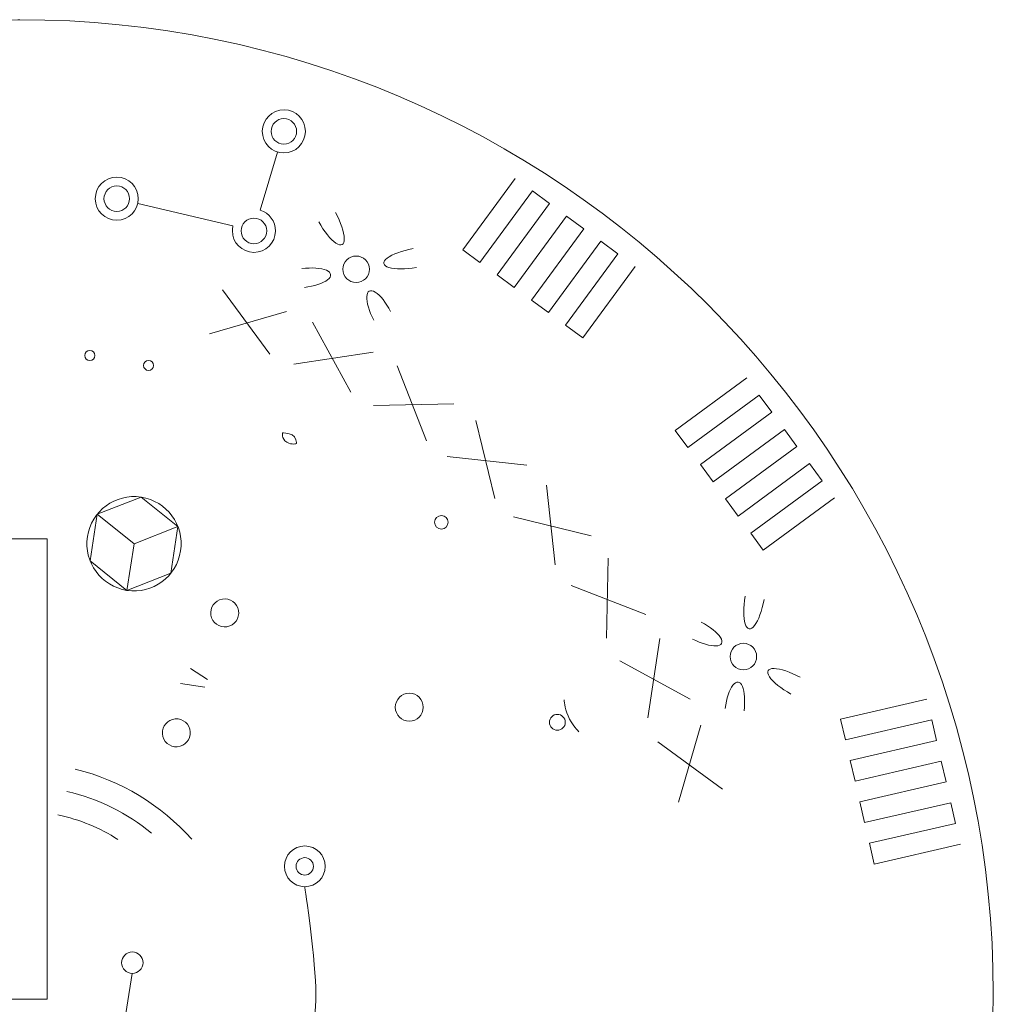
# Model space of a CAD drawing. Header units: millimetres. Extents: x -235 to 244, y -214 to 172.
# Tile 108 of 108: x 192 to 244, y 95 to 148. Entities that reach past the tile are written whole.
import ezdxf

# ---------------------------------------------------------------- set-up
doc = ezdxf.new("R2010")
doc.units = ezdxf.units.MM
doc.header["$MEASUREMENT"] = 0
doc.layers.add('Layer 1', color=7, linetype='Continuous')

msp = doc.modelspace()

# ---------------------------------------------------------------- linework, layer by layer
at = {"layer": 'Layer 1', "lineweight": 15}
for points, knots in [([(191.9191, 147.8991), (163.2559, 147.8454), (140.0484, 124.5935), (140.0484, 95.9303), (140.0484, 95.9303), (140.0484, 67.2287), (163.3166, 43.9619), (192.0168, 43.9619), (192.0168, 43.9619), (220.7188, 43.9619), (243.9856, 67.2301), (243.9856, 95.9303), (243.9856, 95.9303), (243.9856, 124.6323), (220.7188, 147.8991), (192.0168, 147.8991), (192.0168, 147.8991), (192.0168, 147.8991), (191.9191, 147.8991), (191.9191, 147.8991)], [0, 0, 0, 0, 0.1666667, 0.1666667, 0.1666667, 0.1666667, 0.3333333, 0.3333333, 0.3333333, 0.3333333, 0.5, 0.5, 0.5, 0.5, 0.6666667, 0.6666667, 0.6666667, 0.6666667, 1, 1, 1, 1]), ([(190.5412, 120.1951), (190.5412, 120.1951), (193.4929, 120.1951), (193.4929, 120.1951), (193.4929, 120.1951), (193.4929, 120.1951), (193.4929, 95.6287), (193.4929, 95.6287), (193.4929, 95.6287), (193.4929, 95.6287), (190.5412, 95.6287), (190.5412, 95.6287), (190.5412, 95.6287), (190.5412, 95.6287), (190.5412, 120.1951), (190.5412, 120.1951)], [0, 0, 0, 0, 0.2, 0.2, 0.2, 0.2, 0.4, 0.4, 0.4, 0.4, 0.6, 0.6, 0.6, 0.6, 1, 1, 1, 1])]:
    msp.add_open_spline(points, degree=3, knots=knots, dxfattribs=at)
at = {"layer": 'Layer 1', "color": 1, "lineweight": 15}
for points, knots in [([(204.9676, 141.9488), (204.9621, 141.3134), (205.4735, 140.7939), (206.1088, 140.7885), (206.1088, 140.7885), (206.7442, 140.7827), (207.2637, 141.294), (207.2677, 141.9294), (207.2677, 141.9294), (207.2732, 142.5647), (206.7632, 143.0842), (206.1279, 143.0896), (206.1279, 143.0896), (205.4929, 143.0951), (204.9734, 142.5838), (204.9676, 141.9488)], [0, 0, 0, 0, 0.2, 0.2, 0.2, 0.2, 0.4, 0.4, 0.4, 0.4, 0.6, 0.6, 0.6, 0.6, 1, 1, 1, 1]), ([(205.4362, 141.9389), (205.4362, 141.5628), (205.7424, 141.257), (206.1184, 141.257), (206.1184, 141.257), (206.4959, 141.257), (206.8007, 141.5628), (206.8007, 141.9389), (206.8007, 141.9389), (206.8007, 142.3167), (206.4959, 142.6211), (206.1184, 142.6211), (206.1184, 142.6211), (205.7424, 142.6211), (205.4362, 142.3167), (205.4362, 141.9389)], [0, 0, 0, 0, 0.2, 0.2, 0.2, 0.2, 0.4, 0.4, 0.4, 0.4, 0.6, 0.6, 0.6, 0.6, 1, 1, 1, 1]), ([(196.0505, 138.3479), (196.0505, 137.7126), (196.5645, 137.1986), (197.1998, 137.1986), (197.1998, 137.1986), (197.8348, 137.1986), (198.3503, 137.7126), (198.3503, 138.3479), (198.3503, 138.3479), (198.3503, 138.9829), (197.8348, 139.4984), (197.1998, 139.4984), (197.1998, 139.4984), (196.5645, 139.4984), (196.0505, 138.9829), (196.0505, 138.3479)], [0, 0, 0, 0, 0.2, 0.2, 0.2, 0.2, 0.4, 0.4, 0.4, 0.4, 0.6, 0.6, 0.6, 0.6, 1, 1, 1, 1]), ([(224.8664, 134.7344), (224.8664, 134.7344), (222.0721, 130.9259), (222.0721, 130.9259), (222.0721, 130.9259), (222.0721, 130.9259), (221.1584, 131.5954), (221.1584, 131.5954), (221.1584, 131.5954), (221.1584, 131.5954), (223.9517, 135.4058), (223.9517, 135.4058), (223.9517, 135.4058), (223.9517, 135.4058), (223.038, 136.0754), (223.038, 136.0754), (223.038, 136.0754), (223.038, 136.0754), (220.2433, 132.2664), (220.2433, 132.2664), (220.2433, 132.2664), (220.2433, 132.2664), (219.3296, 132.9377), (219.3296, 132.9377), (219.3296, 132.9377), (219.3296, 132.9377), (222.1229, 136.7467), (222.1229, 136.7467), (222.1229, 136.7467), (222.1229, 136.7467), (221.2092, 137.4177), (221.2092, 137.4177), (221.2092, 137.4177), (221.2092, 137.4177), (218.4145, 133.6073), (218.4145, 133.6073), (218.4145, 133.6073), (218.4145, 133.6073), (217.5012, 134.2787), (217.5012, 134.2787), (217.5012, 134.2787), (217.5012, 134.2787), (220.2955, 138.0872), (220.2955, 138.0872), (220.2955, 138.0872), (220.2955, 138.0872), (219.3808, 138.7586), (219.3808, 138.7586), (219.3808, 138.7586), (219.3808, 138.7586), (216.586, 134.9496), (216.586, 134.9496), (216.586, 134.9496), (216.586, 134.9496), (215.6724, 135.6206), (215.6724, 135.6206), (215.6724, 135.6206), (215.6724, 135.6206), (218.4671, 139.4296), (218.4671, 139.4296)], [0, 0, 0, 0, 0.0625, 0.0625, 0.0625, 0.0625, 0.125, 0.125, 0.125, 0.125, 0.1875, 0.1875, 0.1875, 0.1875, 0.25, 0.25, 0.25, 0.25, 0.3125, 0.3125, 0.3125, 0.3125, 0.375, 0.375, 0.375, 0.375, 0.4375, 0.4375, 0.4375, 0.4375, 0.5, 0.5, 0.5, 0.5, 0.5625, 0.5625, 0.5625, 0.5625, 0.625, 0.625, 0.625, 0.625, 0.6875, 0.6875, 0.6875, 0.6875, 0.75, 0.75, 0.75, 0.75, 0.8125, 0.8125, 0.8125, 0.8125, 0.875, 0.875, 0.875, 0.875, 1, 1, 1, 1]), ([(196.5176, 138.3479), (196.5176, 137.9715), (196.8234, 137.6657), (197.1998, 137.6657), (197.1998, 137.6657), (197.5773, 137.6657), (197.8832, 137.9715), (197.8832, 138.3479), (197.8832, 138.3479), (197.8832, 138.7254), (197.5773, 139.0313), (197.1998, 139.0313), (197.1998, 139.0313), (196.8234, 139.0313), (196.5176, 138.7254), (196.5176, 138.3479)], [0, 0, 0, 0, 0.2, 0.2, 0.2, 0.2, 0.4, 0.4, 0.4, 0.4, 0.6, 0.6, 0.6, 0.6, 1, 1, 1, 1]), ([(203.3996, 136.8942), (203.3802, 136.8112), (203.3692, 136.7273), (203.3692, 136.6419), (203.3692, 136.6419), (203.3636, 136.0066), (203.8737, 135.4869), (204.5087, 135.4816), (204.5087, 135.4816), (205.1441, 135.4774), (205.6637, 135.9872), (205.669, 136.6225), (205.669, 136.6225), (205.6732, 137.1337), (205.3398, 137.5856), (204.8505, 137.7331)], [0, 0, 0, 0, 0.2, 0.2, 0.2, 0.2, 0.4, 0.4, 0.4, 0.4, 0.6, 0.6, 0.6, 0.6, 1, 1, 1, 1]), ([(203.8377, 136.6296), (203.8377, 136.2517), (204.1422, 135.9459), (204.52, 135.9459), (204.52, 135.9459), (204.896, 135.9459), (205.2019, 136.2517), (205.2019, 136.6296), (205.2019, 136.6296), (205.2019, 137.0056), (204.896, 137.3115), (204.52, 137.3115), (204.52, 137.3115), (204.1422, 137.3115), (203.8377, 137.0056), (203.8377, 136.6296)], [0, 0, 0, 0, 0.2, 0.2, 0.2, 0.2, 0.4, 0.4, 0.4, 0.4, 0.6, 0.6, 0.6, 0.6, 1, 1, 1, 1]), ([(208.87, 137.6078), (209.1569, 137.0857), (209.3362, 136.5551), (209.3416, 136.2187), (209.3416, 136.2187), (209.3472, 135.881), (209.1777, 135.7886), (208.8978, 135.9746), (208.8978, 135.9746), (208.6165, 136.1608), (208.2667, 136.5976), (207.98, 137.1211)], [0, 0, 0, 0, 0.25, 0.25, 0.25, 0.25, 0.5, 0.5, 0.5, 0.5, 1, 1, 1, 1]), ([(213.1932, 134.6836), (212.6061, 134.5788), (212.0466, 134.5759), (211.7255, 134.6778), (211.7255, 134.6778), (211.4046, 134.7798), (211.3702, 134.9703), (211.6361, 135.1767), (211.6361, 135.1767), (211.902, 135.3834), (212.4271, 135.5764), (213.0141, 135.6812)], [0, 0, 0, 0, 0.25, 0.25, 0.25, 0.25, 0.5, 0.5, 0.5, 0.5, 1, 1, 1, 1]), ([(209.9757, 133.8719), (209.5841, 133.8719), (209.2673, 134.1891), (209.2673, 134.5803), (209.2673, 134.5803), (209.2673, 134.9715), (209.5841, 135.2887), (209.9757, 135.2887), (209.9757, 135.2887), (210.3669, 135.2887), (210.6837, 134.9715), (210.6837, 134.5803), (210.6837, 134.5803), (210.6837, 134.1891), (210.3669, 133.8719), (209.9757, 133.8719)], [0, 0, 0, 0, 0.2, 0.2, 0.2, 0.2, 0.4, 0.4, 0.4, 0.4, 0.6, 0.6, 0.6, 0.6, 1, 1, 1, 1]), ([(207.0829, 134.6161), (207.6067, 134.6834), (208.1041, 134.6491), (208.3867, 134.5278), (208.3867, 134.5278), (208.6691, 134.405), (208.6939, 134.2135), (208.4513, 134.0247), (208.4513, 134.0247), (208.2088, 133.8346), (207.7363, 133.6774), (207.2111, 133.61)], [0, 0, 0, 0, 0.25, 0.25, 0.25, 0.25, 0.5, 0.5, 0.5, 0.5, 1, 1, 1, 1]), ([(210.914, 131.8669), (210.6686, 132.3368), (210.5281, 132.8139), (210.5445, 133.1211), (210.5445, 133.1211), (210.5613, 133.4285), (210.7333, 133.5178), (210.9939, 133.3567), (210.9939, 133.3567), (211.2558, 133.194), (211.5684, 132.8054), (211.8126, 132.3371)], [0, 0, 0, 0, 0.25, 0.25, 0.25, 0.25, 0.5, 0.5, 0.5, 0.5, 1, 1, 1, 1]), ([(196.0283, 129.9818), (196.0283, 129.833), (195.9083, 129.713), (195.7598, 129.713), (195.7598, 129.713), (195.6123, 129.713), (195.4924, 129.833), (195.4924, 129.9818), (195.4924, 129.9818), (195.4924, 130.1293), (195.6123, 130.2492), (195.7598, 130.2492), (195.7598, 130.2492), (195.9083, 130.2492), (196.0283, 130.1293), (196.0283, 129.9818)], [0, 0, 0, 0, 0.2, 0.2, 0.2, 0.2, 0.4, 0.4, 0.4, 0.4, 0.6, 0.6, 0.6, 0.6, 1, 1, 1, 1]), ([(199.1676, 129.4527), (199.1676, 129.3038), (199.0477, 129.1838), (198.8988, 129.1838), (198.8988, 129.1838), (198.7514, 129.1838), (198.6314, 129.3038), (198.6314, 129.4527), (198.6314, 129.4527), (198.6314, 129.6001), (198.7514, 129.7201), (198.8988, 129.7201), (198.8988, 129.7201), (199.0477, 129.7201), (199.1676, 129.6001), (199.1676, 129.4527)], [0, 0, 0, 0, 0.2, 0.2, 0.2, 0.2, 0.4, 0.4, 0.4, 0.4, 0.6, 0.6, 0.6, 0.6, 1, 1, 1, 1]), ([(230.821, 128.7803), (230.821, 128.7803), (227.012, 125.9856), (227.012, 125.9856), (227.012, 125.9856), (227.012, 125.9856), (227.682, 125.0719), (227.682, 125.0719), (227.682, 125.0719), (227.682, 125.0719), (231.4923, 127.8666), (231.4923, 127.8666), (231.4923, 127.8666), (231.4923, 127.8666), (232.1619, 126.9515), (232.1619, 126.9515), (232.1619, 126.9515), (232.1619, 126.9515), (228.3529, 124.1568), (228.3529, 124.1568), (228.3529, 124.1568), (228.3529, 124.1568), (229.0243, 123.2431), (229.0243, 123.2431), (229.0243, 123.2431), (229.0243, 123.2431), (232.8329, 126.0378), (232.8329, 126.0378), (232.8329, 126.0378), (232.8329, 126.0378), (233.5042, 125.1227), (233.5042, 125.1227), (233.5042, 125.1227), (233.5042, 125.1227), (229.6939, 122.328), (229.6939, 122.328), (229.6939, 122.328), (229.6939, 122.328), (230.3648, 121.4146), (230.3648, 121.4146), (230.3648, 121.4146), (230.3648, 121.4146), (234.1738, 124.2093), (234.1738, 124.2093), (234.1738, 124.2093), (234.1738, 124.2093), (234.8451, 123.2942), (234.8451, 123.2942), (234.8451, 123.2942), (234.8451, 123.2942), (231.0362, 120.4995), (231.0362, 120.4995), (231.0362, 120.4995), (231.0362, 120.4995), (231.7057, 119.5858), (231.7057, 119.5858), (231.7057, 119.5858), (231.7057, 119.5858), (235.5161, 122.3805), (235.5161, 122.3805)], [0, 0, 0, 0, 0.0625, 0.0625, 0.0625, 0.0625, 0.125, 0.125, 0.125, 0.125, 0.1875, 0.1875, 0.1875, 0.1875, 0.25, 0.25, 0.25, 0.25, 0.3125, 0.3125, 0.3125, 0.3125, 0.375, 0.375, 0.375, 0.375, 0.4375, 0.4375, 0.4375, 0.4375, 0.5, 0.5, 0.5, 0.5, 0.5625, 0.5625, 0.5625, 0.5625, 0.625, 0.625, 0.625, 0.625, 0.6875, 0.6875, 0.6875, 0.6875, 0.75, 0.75, 0.75, 0.75, 0.8125, 0.8125, 0.8125, 0.8125, 0.875, 0.875, 0.875, 0.875, 1, 1, 1, 1]), ([(206.044, 125.8557), (206.044, 125.8557), (205.9777, 125.5404), (206.2701, 125.3626), (206.2701, 125.3626), (206.5608, 125.1848), (206.7993, 125.2839), (206.7993, 125.2839), (206.7993, 125.2839), (206.7993, 125.2839), (206.7605, 125.6698), (206.5594, 125.7552), (206.5594, 125.7552), (206.3583, 125.842), (206.044, 125.8557), (206.044, 125.8557)], [0, 0, 0, 0, 0.2, 0.2, 0.2, 0.2, 0.4, 0.4, 0.4, 0.4, 0.6, 0.6, 0.6, 0.6, 1, 1, 1, 1]), ([(200.6061, 119.5584), (200.3969, 118.1843), (199.1139, 117.242), (197.7414, 117.4498), (197.7414, 117.4498), (196.3674, 117.6594), (195.4247, 118.9425), (195.6329, 120.3149), (195.6329, 120.3149), (195.8422, 121.6875), (197.1251, 122.6314), (198.4979, 122.4234), (198.4979, 122.4234), (199.8716, 122.2139), (200.8143, 120.9308), (200.6061, 119.5584)], [0, 0, 0, 0, 0.2, 0.2, 0.2, 0.2, 0.4, 0.4, 0.4, 0.4, 0.6, 0.6, 0.6, 0.6, 1, 1, 1, 1]), ([(198.4979, 122.4234), (198.4979, 122.4234), (200.4617, 120.8524), (200.4617, 120.8524), (200.4617, 120.8524), (200.4617, 120.8524), (200.0839, 118.3663), (200.0839, 118.3663), (200.0839, 118.3663), (200.0839, 118.3663), (197.7414, 117.4498), (197.7414, 117.4498), (197.7414, 117.4498), (197.7414, 117.4498), (195.7777, 119.0208), (195.7777, 119.0208), (195.7777, 119.0208), (195.7777, 119.0208), (196.1566, 121.5068), (196.1566, 121.5068), (196.1566, 121.5068), (196.1566, 121.5068), (198.4979, 122.4234), (198.4979, 122.4234)], [0, 0, 0, 0, 0.1428571, 0.1428571, 0.1428571, 0.1428571, 0.2857143, 0.2857143, 0.2857143, 0.2857143, 0.4285714, 0.4285714, 0.4285714, 0.4285714, 0.5714286, 0.5714286, 0.5714286, 0.5714286, 0.7142857, 0.7142857, 0.7142857, 0.7142857, 1, 1, 1, 1]), ([(196.1567, 121.5067), (196.1567, 121.5067), (198.1202, 119.9358), (198.1202, 119.9358), (198.1202, 119.9358), (198.1202, 119.9358), (197.7414, 117.4497), (197.7414, 117.4497)], [0, 0, 0, 0, 0.3333333, 0.3333333, 0.3333333, 0.3333333, 1, 1, 1, 1]), ([(214.8853, 121.0809), (214.8853, 120.8826), (214.7241, 120.7214), (214.5258, 120.7214), (214.5258, 120.7214), (214.3272, 120.7214), (214.166, 120.8826), (214.166, 121.0809), (214.166, 121.0809), (214.166, 121.2795), (214.3272, 121.4407), (214.5258, 121.4407), (214.5258, 121.4407), (214.7241, 121.4407), (214.8853, 121.2795), (214.8853, 121.0809)], [0, 0, 0, 0, 0.2, 0.2, 0.2, 0.2, 0.4, 0.4, 0.4, 0.4, 0.6, 0.6, 0.6, 0.6, 1, 1, 1, 1]), ([(203.0827, 115.5097), (203.4904, 115.5784), (203.7646, 115.9631), (203.6972, 116.3695), (203.6972, 116.3695), (203.6295, 116.7759), (203.2452, 117.0502), (202.8373, 116.9829), (202.8373, 116.9829), (202.4309, 116.9152), (202.1566, 116.5309), (202.224, 116.1244), (202.224, 116.1244), (202.2917, 115.7177), (202.676, 115.4419), (203.0827, 115.5097)], [0, 0, 0, 0, 0.2, 0.2, 0.2, 0.2, 0.4, 0.4, 0.4, 0.4, 0.6, 0.6, 0.6, 0.6, 1, 1, 1, 1]), ([(230.7465, 117.1317), (230.6418, 116.5447), (230.6406, 115.9853), (230.7426, 115.6641), (230.7426, 115.6641), (230.8431, 115.3431), (231.0346, 115.3085), (231.2414, 115.5747), (231.2414, 115.5747), (231.4481, 115.8406), (231.6397, 116.3656), (231.7459, 116.9524)], [0, 0, 0, 0, 0.25, 0.25, 0.25, 0.25, 0.5, 0.5, 0.5, 0.5, 1, 1, 1, 1]), ([(227.9313, 114.8523), (228.4, 114.607), (228.8779, 114.4665), (229.1855, 114.4827), (229.1855, 114.4827), (229.4929, 114.4996), (229.581, 114.6717), (229.4197, 114.932), (229.4197, 114.932), (229.2585, 115.1941), (228.8699, 115.5066), (228.4001, 115.7506)], [0, 0, 0, 0, 0.25, 0.25, 0.25, 0.25, 0.5, 0.5, 0.5, 0.5, 1, 1, 1, 1]), ([(229.9352, 113.9139), (229.9352, 113.5226), (230.252, 113.2055), (230.6432, 113.2055), (230.6432, 113.2055), (231.0348, 113.2055), (231.353, 113.5226), (231.353, 113.9139), (231.353, 113.9139), (231.353, 114.3051), (231.0348, 114.6222), (230.6432, 114.6222), (230.6432, 114.6222), (230.252, 114.6222), (229.9352, 114.3051), (229.9352, 113.9139)], [0, 0, 0, 0, 0.2, 0.2, 0.2, 0.2, 0.4, 0.4, 0.4, 0.4, 0.6, 0.6, 0.6, 0.6, 1, 1, 1, 1]), ([(233.6721, 112.8087), (233.1486, 113.0955), (232.6192, 113.2745), (232.2819, 113.28), (232.2819, 113.28), (231.9455, 113.2854), (231.8518, 113.1161), (232.0379, 112.8362), (232.0379, 112.8362), (232.2238, 112.5551), (232.6609, 112.2051), (233.1844, 111.9183)], [0, 0, 0, 0, 0.25, 0.25, 0.25, 0.25, 0.5, 0.5, 0.5, 0.5, 1, 1, 1, 1]), ([(230.6806, 111.0213), (230.7468, 111.545), (230.7136, 112.0425), (230.5908, 112.325), (230.5908, 112.325), (230.4684, 112.6077), (230.2769, 112.6325), (230.0878, 112.3899), (230.0878, 112.3899), (229.8991, 112.1473), (229.7408, 111.6745), (229.6744, 111.1495)], [0, 0, 0, 0, 0.25, 0.25, 0.25, 0.25, 0.5, 0.5, 0.5, 0.5, 1, 1, 1, 1]), ([(212.0659, 111.213), (212.0659, 110.8009), (212.4007, 110.4672), (212.8127, 110.4672), (212.8127, 110.4672), (213.2248, 110.4672), (213.5599, 110.8009), (213.5599, 111.213), (213.5599, 111.213), (213.5599, 111.625), (213.2248, 111.9598), (212.8127, 111.9598), (212.8127, 111.9598), (212.4007, 111.9598), (212.0659, 111.625), (212.0659, 111.213)], [0, 0, 0, 0, 0.2, 0.2, 0.2, 0.2, 0.4, 0.4, 0.4, 0.4, 0.6, 0.6, 0.6, 0.6, 1, 1, 1, 1]), ([(221.084, 111.5986), (221.084, 111.5986), (221.0868, 111.1865), (221.2865, 110.7456), (221.2865, 110.7456), (221.4861, 110.3035), (221.8654, 109.8915), (221.8654, 109.8915)], [0, 0, 0, 0, 0.3333333, 0.3333333, 0.3333333, 0.3333333, 1, 1, 1, 1]), ([(242.2284, 103.9105), (242.2284, 103.9105), (237.6243, 102.8455), (237.6243, 102.8455), (237.6243, 102.8455), (237.6243, 102.8455), (237.3696, 103.9507), (237.3696, 103.9507), (237.3696, 103.9507), (237.3696, 103.9507), (241.9723, 105.0143), (241.9723, 105.0143), (241.9723, 105.0143), (241.9723, 105.0143), (241.7172, 106.1196), (241.7172, 106.1196), (241.7172, 106.1196), (241.7172, 106.1196), (237.1145, 105.056), (237.1145, 105.056), (237.1145, 105.056), (237.1145, 105.056), (236.8584, 106.1594), (236.8584, 106.1594), (236.8584, 106.1594), (236.8584, 106.1594), (241.4622, 107.2248), (241.4622, 107.2248), (241.4622, 107.2248), (241.4622, 107.2248), (241.2061, 108.3287), (241.2061, 108.3287), (241.2061, 108.3287), (241.2061, 108.3287), (236.6034, 107.2647), (236.6034, 107.2647), (236.6034, 107.2647), (236.6034, 107.2647), (236.3483, 108.37), (236.3483, 108.37), (236.3483, 108.37), (236.3483, 108.37), (240.951, 109.4339), (240.951, 109.4339), (240.951, 109.4339), (240.951, 109.4339), (240.6963, 110.5392), (240.6963, 110.5392), (240.6963, 110.5392), (240.6963, 110.5392), (236.0936, 109.4738), (236.0936, 109.4738), (236.0936, 109.4738), (236.0936, 109.4738), (235.8371, 110.579), (235.8371, 110.579), (235.8371, 110.579), (235.8371, 110.579), (240.4398, 111.6427), (240.4398, 111.6427)], [0, 0, 0, 0, 0.0625, 0.0625, 0.0625, 0.0625, 0.125, 0.125, 0.125, 0.125, 0.1875, 0.1875, 0.1875, 0.1875, 0.25, 0.25, 0.25, 0.25, 0.3125, 0.3125, 0.3125, 0.3125, 0.375, 0.375, 0.375, 0.375, 0.4375, 0.4375, 0.4375, 0.4375, 0.5, 0.5, 0.5, 0.5, 0.5625, 0.5625, 0.5625, 0.5625, 0.625, 0.625, 0.625, 0.625, 0.6875, 0.6875, 0.6875, 0.6875, 0.75, 0.75, 0.75, 0.75, 0.8125, 0.8125, 0.8125, 0.8125, 0.875, 0.875, 0.875, 0.875, 1, 1, 1, 1]), ([(201.1231, 109.8997), (201.094, 110.3118), (200.7372, 110.6203), (200.3252, 110.5913), (200.3252, 110.5913), (199.9145, 110.5623), (199.6043, 110.204), (199.6333, 109.7933), (199.6333, 109.7933), (199.6637, 109.3828), (200.0205, 109.0728), (200.4312, 109.1018), (200.4312, 109.1018), (200.8432, 109.1319), (201.152, 109.4891), (201.1231, 109.8997)], [0, 0, 0, 0, 0.2, 0.2, 0.2, 0.2, 0.4, 0.4, 0.4, 0.4, 0.6, 0.6, 0.6, 0.6, 1, 1, 1, 1]), ([(221.1404, 110.4079), (221.1404, 110.1737), (220.9503, 109.985), (220.716, 109.985), (220.716, 109.985), (220.4818, 109.985), (220.2916, 110.1737), (220.2916, 110.4079), (220.2916, 110.4079), (220.2916, 110.6425), (220.4818, 110.8327), (220.716, 110.8327), (220.716, 110.8327), (220.9503, 110.8327), (221.1404, 110.6425), (221.1404, 110.4079)], [0, 0, 0, 0, 0.2, 0.2, 0.2, 0.2, 0.4, 0.4, 0.4, 0.4, 0.6, 0.6, 0.6, 0.6, 1, 1, 1, 1]), ([(206.1488, 102.7213), (206.1488, 102.1219), (206.6352, 101.6354), (207.236, 101.6354), (207.236, 101.6354), (207.8354, 101.6354), (208.3219, 102.1219), (208.3219, 102.7213), (208.3219, 102.7213), (208.3219, 103.3224), (207.8354, 103.8085), (207.236, 103.8085), (207.236, 103.8085), (206.6352, 103.8085), (206.1488, 103.3224), (206.1488, 102.7213)], [0, 0, 0, 0, 0.2, 0.2, 0.2, 0.2, 0.4, 0.4, 0.4, 0.4, 0.6, 0.6, 0.6, 0.6, 1, 1, 1, 1]), ([(206.7714, 102.7213), (206.7714, 102.4652), (206.9796, 102.2584), (207.236, 102.2584), (207.236, 102.2584), (207.4911, 102.2584), (207.6989, 102.4652), (207.6989, 102.7213), (207.6989, 102.7213), (207.6989, 102.9777), (207.4911, 103.1859), (207.236, 103.1859), (207.236, 103.1859), (206.9796, 103.1859), (206.7714, 102.9777), (206.7714, 102.7213)], [0, 0, 0, 0, 0.2, 0.2, 0.2, 0.2, 0.4, 0.4, 0.4, 0.4, 0.6, 0.6, 0.6, 0.6, 1, 1, 1, 1]), ([(207.236, 101.6354), (207.236, 101.6354), (207.8312, 97.522), (207.8312, 95.9303), (207.8312, 95.9303), (207.8312, 94.3403), (207.229, 90.2266), (207.229, 90.2266)], [0, 0, 0, 0, 0.3333333, 0.3333333, 0.3333333, 0.3333333, 1, 1, 1, 1]), ([(197.4546, 97.5813), (197.4546, 97.2645), (197.711, 97.008), (198.0278, 97.008), (198.0278, 97.008), (198.345, 97.008), (198.6025, 97.2645), (198.6025, 97.5813), (198.6025, 97.5813), (198.6025, 97.8981), (198.345, 98.156), (198.0278, 98.156), (198.0278, 98.156), (197.711, 98.156), (197.4546, 97.8981), (197.4546, 97.5813)], [0, 0, 0, 0, 0.2, 0.2, 0.2, 0.2, 0.4, 0.4, 0.4, 0.4, 0.6, 0.6, 0.6, 0.6, 1, 1, 1, 1])]:
    msp.add_open_spline(points, degree=3, knots=knots, dxfattribs=at)
for points in [[(205.7861, 140.8379), (205.7861, 140.8379), (204.8505, 137.7331), (204.8505, 137.7331)], [(203.3996, 136.8952), (203.3996, 136.8952), (198.3199, 138.0858), (198.3199, 138.0858)], [(202.8344, 133.4916), (202.8344, 133.4916), (205.3716, 130.0506), (205.3716, 130.0506)], [(202.1578, 131.1393), (202.1578, 131.1393), (206.2645, 132.3327), (206.2645, 132.3327)], [(207.6382, 131.7648), (207.6382, 131.7648), (209.7012, 128.0169), (209.7012, 128.0169)], [(206.6585, 129.5172), (206.6585, 129.5172), (210.8852, 130.1635), (210.8852, 130.1635)], [(212.1735, 129.4209), (212.1735, 129.4209), (213.7264, 125.4342), (213.7264, 125.4342)], [(210.907, 127.3194), (210.907, 127.3194), (215.183, 127.4104), (215.183, 127.4104)], [(216.3627, 126.5048), (216.3627, 126.5048), (217.3826, 122.3502), (217.3826, 122.3502)], [(214.8317, 124.5854), (214.8317, 124.5854), (219.0844, 124.1211), (219.0844, 124.1211)], [(220.1357, 123.0695), (220.1357, 123.0695), (220.607, 118.8182), (220.607, 118.8182)], [(218.3679, 121.3663), (218.3679, 121.3663), (222.5254, 120.352), (222.5254, 120.352)], [(198.1202, 119.9358), (198.1202, 119.9358), (200.4616, 120.8523), (200.4616, 120.8523)], [(223.4321, 119.1738), (223.4321, 119.1738), (223.3467, 114.8978), (223.3467, 114.8978)], [(221.4572, 117.7143), (221.4572, 117.7143), (225.4468, 116.167), (225.4468, 116.167)], [(226.1922, 114.8798), (226.1922, 114.8798), (225.5515, 110.6535), (225.5515, 110.6535)], [(224.0466, 113.6934), (224.0466, 113.6934), (227.7977, 111.636), (227.7977, 111.636)], [(202.0477, 112.6957), (202.0477, 112.6957), (201.1326, 113.2732), (201.1326, 113.2732)], [(201.8946, 112.2837), (201.8946, 112.2837), (200.5992, 112.4819), (200.5992, 112.4819)], [(228.3681, 110.2619), (228.3681, 110.2619), (227.1803, 106.1542), (227.1803, 106.1542)], [(226.0874, 109.3662), (226.0874, 109.3662), (229.5326, 106.835), (229.5326, 106.835)], [(201.1989, 104.1712), (199.5755, 105.9845), (197.4203, 107.313), (194.9798, 107.911)], [(199.0505, 104.4936), (197.7594, 105.5573), (196.2198, 106.3348), (194.5318, 106.7232)], [(197.263, 104.1546), (196.2985, 104.772), (195.2179, 105.2225), (194.0605, 105.468)], [(198.0278, 97.008), (198.0278, 97.008), (197.4507, 93.4153), (197.4507, 93.4153)]]:
    msp.add_open_spline(points, degree=3, dxfattribs=at)

doc.saveas('drawing.dxf')
